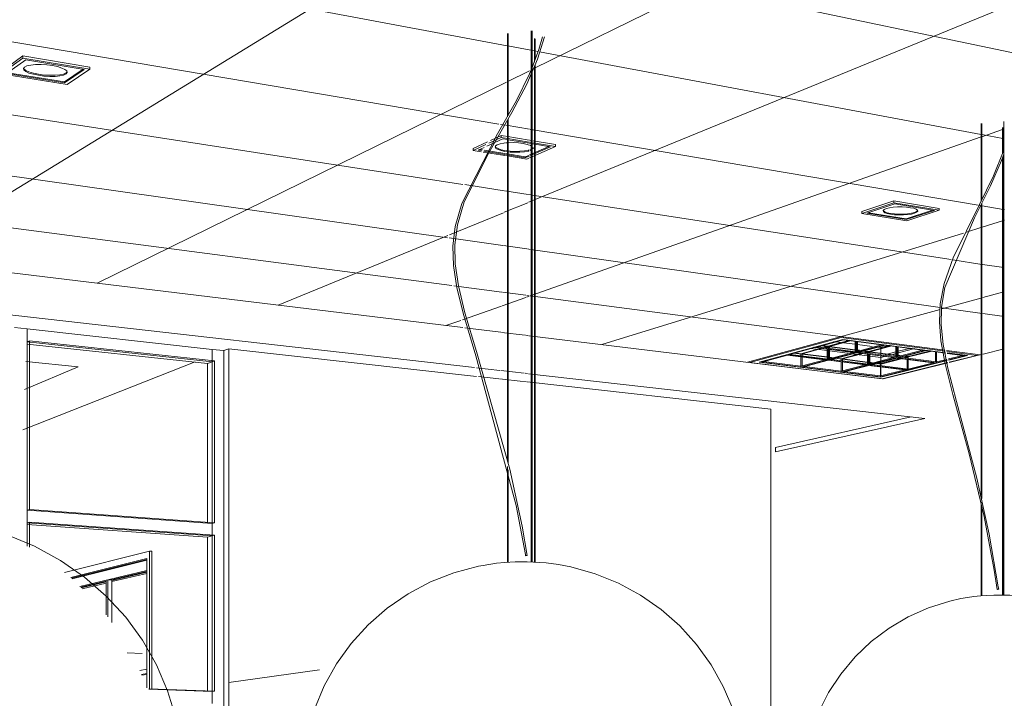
# Model space of a CAD drawing. Header units: metres. Extents: x -32 to 90, y -28 to 32.
# Tile 43 of 148: x 89.99649 to 90.00715, y 1.75184 to 1.75918. Entities that reach past the tile are written whole.
import ezdxf

# ---------------------------------------------------------------- set-up
doc = ezdxf.new("R2010")
doc.units = ezdxf.units.M
for name, color, linetype, lineweight in [('A-CLNG', 13, 'Continuous', 18), ('A-CLNG-PATT', 13, 'Continuous', 35), ('A-FLOR', 192, 'Continuous', 18), ('A-GLAZ', 151, 'Continuous', 18), ('A-GLAZ-CURT', 52, 'Continuous', 18), ('A-GLAZ-CWMG', 51, 'Continuous', 18), ('A-WALL', 113, 'Continuous', 18), ('A-WALL-PATT', 111, 'Continuous', 35), ('E-LITE-EQPM', 33, 'Continuous', 18)]:
    doc.layers.add(name, color=color, linetype=linetype, lineweight=lineweight)

# ---------------------------------------------------------------- blocks, each defined once
blk = doc.blocks.new('FP_20-1-RESTAURANTE-BALCÃO DISTRIBUIÇÃO')
at = {"layer": 'A-WALL-PATT', "lineweight": 9}
for p, q in [((-4.093765, 1.752331), (-4.093603, 1.752324)), ((-4.09567, 1.750875), (-4.09567, 1.751002)), ((-4.094527, 1.750968), (-4.094527, 1.75101))]:
    blk.add_line(p, q, dxfattribs=at)
blk = doc.blocks.new('FP_21-1-RESTAURANTE-BALCÃO DISTRIBUIÇÃO')
at = {"layer": 'A-CLNG-PATT', "lineweight": 18}
for p, q in [((-4.089384, 1.757219), (-4.066151, 1.766746)), ((-4.089355, 1.758655), (-4.072872, 1.766746)), ((-4.102263, 1.762611), (-4.074037, 1.756697)), ((-4.095772, 1.760043), (-4.089651, 1.758898)), ((-4.095552, 1.75699), (-4.09175, 1.759314)), ((-4.095859, 1.759084), (-4.089742, 1.75805)), ((-4.089644, 1.758896), (-4.089394, 1.75885)), ((-4.089386, 1.758848), (-4.089359, 1.758843)), ((-4.089351, 1.758842), (-4.08932, 1.758836)), ((-4.089301, 1.758832), (-4.084519, 1.757938)), ((-4.089652, 1.758509), (-4.089409, 1.758628)), ((-4.089383, 1.758641), (-4.089362, 1.758651)), ((-4.094091, 1.75633), (-4.08966, 1.758505)), ((-4.095904, 1.758287), (-4.09013, 1.757398)), ((-4.089722, 1.758047), (-4.08967, 1.758038)), ((-4.089663, 1.758037), (-4.089411, 1.757995)), ((-4.089404, 1.757993), (-4.089375, 1.757988)), ((-4.089369, 1.757987), (-4.084552, 1.757174)), ((-4.084513, 1.757913), (-4.084287, 1.757993)), ((-4.084281, 1.757995), (-4.084274, 1.757998)), ((-4.089404, 1.756191), (-4.084519, 1.757911)), ((-4.084513, 1.757937), (-4.084286, 1.757894)), ((-4.08428, 1.757893), (-4.084273, 1.757892)), ((-4.095941, 1.75762), (-4.090297, 1.756821)), ((-4.09011, 1.757395), (-4.089685, 1.75733)), ((-4.089678, 1.757329), (-4.089425, 1.75729)), ((-4.089418, 1.757289), (-4.08939, 1.757285)), ((-4.089382, 1.757283), (-4.084844, 1.756585)), ((-4.089683, 1.757096), (-4.089428, 1.7572)), ((-4.08942, 1.757204), (-4.089391, 1.757215)), ((-4.084536, 1.757171), (-4.084514, 1.757167)), ((-4.084509, 1.757167), (-4.08428, 1.757128)), ((-4.095973, 1.757051), (-4.090249, 1.756303)), ((-4.090275, 1.756853), (-4.089691, 1.757092)), ((-4.084275, 1.757127), (-4.084267, 1.757126)), ((-4.08469, 1.756879), (-4.084512, 1.756934)), ((-4.084507, 1.756935), (-4.084279, 1.757006)), ((-4.084274, 1.757007), (-4.084266, 1.75701)), ((-4.092132, 1.756091), (-4.090295, 1.756845)), ((-4.090278, 1.756819), (-4.089699, 1.756737)), ((-4.088626, 1.755665), (-4.084712, 1.756872)), ((-4.089691, 1.756735), (-4.089438, 1.7567)), ((-4.08943, 1.756699), (-4.089402, 1.756695)), ((-4.089394, 1.756694), (-4.084963, 1.756067)), ((-4.084827, 1.756582), (-4.084511, 1.756533)), ((-4.084504, 1.756532), (-4.084276, 1.756497)), ((-4.09023, 1.7563), (-4.08971, 1.756232)), ((-4.089705, 1.756085), (-4.089449, 1.756175)), ((-4.089702, 1.756231), (-4.089448, 1.756198)), ((-4.089441, 1.756178), (-4.089413, 1.756188)), ((-4.08944, 1.756197), (-4.089413, 1.756193)), ((-4.089404, 1.756192), (-4.084913, 1.755604)), ((-4.084502, 1.756173), (-4.084274, 1.756235)), ((-4.090136, 1.755933), (-4.089713, 1.756082)), ((-4.084946, 1.756051), (-4.084508, 1.756171)), ((-4.08705, 1.755473), (-4.084963, 1.756046)), ((-4.084946, 1.756064), (-4.084507, 1.756002)), ((-4.0845, 1.756001), (-4.084272, 1.755969)), ((-4.090315, 1.75587), (-4.090154, 1.755927)), ((-4.084895, 1.755602), (-4.084528, 1.755554))]:
    blk.add_line(p, q, dxfattribs=at)

msp = doc.modelspace()

# ---------------------------------------------------------------- linework, layer by layer
at = {"layer": 'A-CLNG', "lineweight": 9}
for p, q in [((90.001284, 1.755848), (89.995414, 1.756562)), ((89.995389, 1.756097), (90.001411, 1.755416)), ((90.001695, 1.755798), (90.001304, 1.755845)), ((90.001958, 1.755766), (90.001704, 1.755797)), ((90.001993, 1.755761), (90.001966, 1.755765)), ((90.002002, 1.75576), (90.005835, 1.755294)), ((90.00439, 1.75547), (90.005379, 1.755741)), ((90.005379, 1.755741), (90.006504, 1.755594)), ((90.006522, 1.755591), (90.00685, 1.755548)), ((90.00685, 1.755548), (90.006549, 1.755474)), ((90.00691, 1.75556), (90.00655, 1.755471)), ((90.007146, 1.755618), (90.006917, 1.755562)), ((90.006531, 1.75547), (90.005826, 1.755295)), ((90.006533, 1.755467), (90.005835, 1.755294)), ((90.001432, 1.755414), (90.001686, 1.755385)), ((90.001695, 1.755384), (90.001949, 1.755355)), ((90.001957, 1.755354), (90.001985, 1.755351)), ((90.001993, 1.75535), (90.006287, 1.754865)), ((90.00467, 1.754553), (90.006139, 1.754883)), ((90.006287, 1.754865), (90.00467, 1.754505)), ((90.00467, 1.754505), (90.00467, 1.754553))]:
    msp.add_line(p, q, dxfattribs=at)
at = {"layer": 'A-FLOR', "lineweight": 9}
for p, q in [((89.996553, 1.755483), (89.997119, 1.755424)), ((89.997119, 1.755424), (89.996539, 1.755177))]:
    msp.add_line(p, q, dxfattribs=at)
at = {"layer": 'A-GLAZ', "lineweight": 9}
for p, q in [((89.997892, 1.753431), (89.996973, 1.753197)), ((89.997892, 1.751941), (89.997892, 1.753431)), ((89.997916, 1.75343), (89.997892, 1.753431)), ((89.997916, 1.75343), (89.997916, 1.75194)), ((89.997039, 1.753143), (89.997864, 1.753349)), ((89.997864, 1.753341), (89.997046, 1.753138)), ((89.997046, 1.753138), (89.997864, 1.753341)), ((89.997864, 1.753333), (89.997053, 1.753132)), ((89.997864, 1.753349), (89.997864, 1.751952)), ((89.997138, 1.753048), (89.997864, 1.753222)), ((89.997863, 1.75321), (89.997478, 1.753118)), ((89.997861, 1.753189), (89.997484, 1.7531)), ((89.997485, 1.753111), (89.997862, 1.753201)), ((89.997423, 1.753105), (89.997147, 1.753039)), ((89.997153, 1.753032), (89.997423, 1.753096)), ((89.997422, 1.753085), (89.997161, 1.753023)), ((89.99744, 1.75312), (89.997424, 1.753117)), ((89.997424, 1.753117), (89.997424, 1.75274)), ((89.99744, 1.752718), (89.99744, 1.75312)), ((89.99744, 1.75312), (89.997478, 1.753118)), ((89.997478, 1.753118), (89.997485, 1.753118)), ((89.997485, 1.753118), (89.997485, 1.752656)), ((89.997864, 1.752153), (89.997788, 1.75214)), ((89.997806, 1.752096), (89.997864, 1.752105)), ((89.997863, 1.752096), (89.997809, 1.752087))]:
    msp.add_line(p, q, dxfattribs=at)
at = {"layer": 'A-GLAZ-CURT', "lineweight": 9}
for p, q in [((89.996591, 1.755705), (89.996568, 1.755695)), ((89.998595, 1.755489), (89.996591, 1.755705)), ((89.996591, 1.755705), (89.996591, 1.753882)), ((89.998595, 1.755489), (89.99857, 1.755479)), ((89.99857, 1.755479), (89.99857, 1.753728)), ((89.998595, 1.753735), (89.998595, 1.755489)), ((89.996591, 1.753882), (89.996568, 1.753875)), ((89.996591, 1.753882), (89.998595, 1.753735)), ((89.996591, 1.753743), (89.996568, 1.753736)), ((89.998595, 1.753601), (89.996591, 1.753743)), ((89.996591, 1.753743), (89.996591, 1.753472)), ((89.99857, 1.753728), (89.998595, 1.753735)), ((89.998595, 1.753601), (89.99857, 1.753595)), ((89.99857, 1.753595), (89.99857, 1.751911)), ((89.998595, 1.751914), (89.998595, 1.753601)), ((89.997883, 1.751941), (89.998595, 1.751914)), ((89.99857, 1.751911), (89.998595, 1.751914))]:
    msp.add_line(p, q, dxfattribs=at)
at = {"layer": 'A-GLAZ-CWMG', "lineweight": 9}
for p, q in [((89.996431, 1.755849), (89.996569, 1.755834)), ((89.996569, 1.755695), (89.996569, 1.755834)), ((89.99857, 1.755613), (89.996569, 1.755834)), ((89.996569, 1.755834), (89.996569, 1.753806)), ((89.99852, 1.755459), (89.996568, 1.755669)), ((89.99857, 1.755479), (89.996569, 1.755695)), ((89.99857, 1.755613), (89.998698, 1.755599)), ((89.99857, 1.755492), (89.99857, 1.755613)), ((89.99857, 1.755613), (89.99857, 1.755492)), ((89.998698, 1.753652), (89.998698, 1.755599)), ((89.99857, 1.755479), (89.99852, 1.755459)), ((89.99852, 1.753732), (89.99852, 1.755459)), ((89.99857, 1.753728), (89.99857, 1.755492)), ((89.99857, 1.755492), (89.99857, 1.755479)), ((89.996569, 1.753736), (89.996569, 1.753875)), ((89.99857, 1.753728), (89.996569, 1.753875)), ((89.996569, 1.753806), (89.996569, 1.753484)), ((89.99857, 1.753595), (89.996569, 1.753736)), ((89.99857, 1.753662), (89.99857, 1.753728)), ((89.99857, 1.753728), (89.99857, 1.753603)), ((89.99852, 1.753582), (89.996568, 1.753719)), ((89.99857, 1.753603), (89.99857, 1.753662)), ((89.998698, 1.75184), (89.998698, 1.753652)), ((89.99857, 1.753595), (89.99852, 1.753582)), ((89.99852, 1.751913), (89.99852, 1.753582)), ((89.99857, 1.751911), (89.99857, 1.753603)), ((89.99857, 1.753603), (89.99857, 1.753595)), ((89.99857, 1.751911), (89.997884, 1.751937)), ((89.99857, 1.751844), (89.99857, 1.751911)), ((89.99857, 1.751911), (89.99857, 1.751781)), ((89.99857, 1.751781), (89.99857, 1.751844)), ((89.998698, 1.750027), (89.998698, 1.75184))]:
    msp.add_line(p, q, dxfattribs=at)
at = {"layer": 'A-WALL', "lineweight": 9}
for p, q in [((89.998749, 1.755619), (89.998698, 1.755599)), ((90.001431, 1.755321), (89.998749, 1.755619)), ((89.998749, 1.749408), (89.998749, 1.755619)), ((89.998387, 1.755477), (89.99652, 1.754744)), ((90.001673, 1.755294), (90.001452, 1.755318)), ((90.001937, 1.755265), (90.001682, 1.755293)), ((90.001973, 1.755261), (90.001946, 1.755264)), ((90.004619, 1.754967), (90.001981, 1.75526)), ((90.004619, 1.754967), (90.004619, 1.7479)), ((89.999731, 1.752144), (89.998749, 1.752007))]:
    msp.add_line(p, q, dxfattribs=at)
at = {"layer": 'E-LITE-EQPM', "lineweight": 9}
for p, q in [((90.002024, 1.753315), (90.002024, 1.75906)), ((90.002034, 1.75906), (90.002034, 1.753314)), ((90.001766, 1.758128), (90.001766, 1.75903)), ((90.001775, 1.75903), (90.001775, 1.758145)), ((90.002058, 1.75872), (90.002058, 1.758975)), ((90.002068, 1.758974), (90.002068, 1.758745)), ((89.996285, 1.758616), (89.996521, 1.758788)), ((89.996521, 1.758764), (89.996285, 1.758593)), ((89.996345, 1.758597), (89.996552, 1.758746)), ((89.996521, 1.758788), (89.997246, 1.758667)), ((89.996521, 1.758788), (89.996521, 1.758764)), ((89.997246, 1.758644), (89.996521, 1.758764)), ((89.996552, 1.758746), (89.997185, 1.758641)), ((89.99697, 1.758506), (89.997172, 1.758644)), ((89.997185, 1.758641), (89.99697, 1.758495)), ((89.996999, 1.758478), (89.997246, 1.758644)), ((89.997246, 1.758667), (89.997246, 1.758644)), ((90.002058, 1.753315), (90.002058, 1.758671)), ((90.002068, 1.758694), (90.002068, 1.753314)), ((89.996285, 1.758593), (89.996999, 1.758478)), ((89.99697, 1.758495), (89.996345, 1.758597)), ((89.996357, 1.758606), (89.99697, 1.758506)), ((89.996988, 1.758605), (89.996999, 1.758617)), ((89.996999, 1.758617), (89.996988, 1.758605)), ((89.99697, 1.758506), (89.99697, 1.758495)), ((90.001775, 1.758107), (90.001775, 1.754386)), ((90.001766, 1.754424), (90.001766, 1.758091)), ((90.006894, 1.757212), (90.006894, 1.758057)), ((90.006902, 1.758057), (90.006902, 1.757228)), ((90.007127, 1.757731), (90.007127, 1.758012)), ((90.007135, 1.758012), (90.007135, 1.757755)), ((90.00714, 1.752955), (90.00714, 1.75808)), ((90.001544, 1.757812), (90.001716, 1.75789)), ((90.001698, 1.757905), (90.001564, 1.757844)), ((90.001582, 1.757873), (90.001698, 1.757926)), ((90.001698, 1.757926), (90.001742, 1.757919)), ((90.001698, 1.757926), (90.001698, 1.757905)), ((90.001742, 1.757898), (90.001698, 1.757905)), ((90.001716, 1.75789), (90.001742, 1.757886)), ((90.001749, 1.757918), (90.002001, 1.757876)), ((90.002001, 1.757855), (90.001749, 1.757897)), ((90.001749, 1.757885), (90.002001, 1.757843)), ((90.001394, 1.757786), (90.00155, 1.757858)), ((90.001533, 1.75783), (90.001394, 1.757766)), ((90.001394, 1.757766), (90.001394, 1.757786)), ((90.001449, 1.757769), (90.001513, 1.757798)), ((90.001465, 1.757776), (90.001496, 1.757771)), ((90.002008, 1.757875), (90.002037, 1.75787)), ((90.002037, 1.757849), (90.002008, 1.757854)), ((90.002008, 1.757842), (90.002037, 1.757837)), ((90.002008, 1.757772), (90.002023, 1.757777)), ((90.002023, 1.757777), (90.002008, 1.757772)), ((90.002023, 1.757777), (90.002037, 1.757785)), ((90.002037, 1.757785), (90.002023, 1.757777)), ((90.002037, 1.757775), (90.002023, 1.757767)), ((90.002041, 1.757731), (90.002216, 1.757808)), ((90.002041, 1.757699), (90.002288, 1.757807)), ((90.002232, 1.757805), (90.002041, 1.757721)), ((90.002043, 1.757836), (90.002232, 1.757805)), ((90.002044, 1.757869), (90.002288, 1.757828)), ((90.002288, 1.757807), (90.002044, 1.757848)), ((90.002288, 1.757828), (90.002288, 1.757807)), ((90.001394, 1.757766), (90.001484, 1.757751)), ((90.00149, 1.757762), (90.001449, 1.757769)), ((90.001504, 1.757748), (90.001738, 1.75771)), ((90.001739, 1.757722), (90.001511, 1.757759)), ((90.001516, 1.757768), (90.001739, 1.757732)), ((90.001746, 1.757731), (90.00196, 1.757696)), ((90.00196, 1.757686), (90.001746, 1.75772)), ((90.001746, 1.757709), (90.001977, 1.757671)), ((90.00196, 1.757696), (90.001998, 1.757712)), ((90.001998, 1.757702), (90.00196, 1.757686)), ((90.00196, 1.757696), (90.00196, 1.757686)), ((90.001977, 1.757671), (90.001998, 1.75768)), ((90.002005, 1.757684), (90.002034, 1.757696)), ((90.002006, 1.757716), (90.002034, 1.757728)), ((90.002034, 1.757718), (90.002006, 1.757705)), ((90.002023, 1.757767), (90.002008, 1.757761)), ((90.007127, 1.752957), (90.007127, 1.757684)), ((90.007135, 1.757706), (90.007135, 1.752957)), ((90.005605, 1.757103), (90.005951, 1.757219)), ((90.005951, 1.7572), (90.005605, 1.757084)), ((90.005657, 1.757086), (90.00596, 1.757187)), ((90.005951, 1.757219), (90.006441, 1.757137)), ((90.005951, 1.757219), (90.005951, 1.7572)), ((90.006441, 1.757118), (90.005951, 1.7572)), ((90.00596, 1.757187), (90.006389, 1.757116)), ((90.006441, 1.757137), (90.006441, 1.757118)), ((90.006894, 1.754036), (90.006894, 1.757175)), ((90.006902, 1.757191), (90.006902, 1.754)), ((90.005605, 1.757084), (90.005605, 1.757103)), ((90.005605, 1.757084), (90.006091, 1.757005)), ((90.006082, 1.757017), (90.005657, 1.757086)), ((90.005675, 1.757092), (90.006082, 1.757026)), ((90.006082, 1.757026), (90.00637, 1.75712)), ((90.006389, 1.757116), (90.006082, 1.757017)), ((90.006091, 1.757005), (90.006441, 1.757118)), ((90.006082, 1.757026), (90.006082, 1.757017)), ((90.005379, 1.755741), (90.00439, 1.75547)), ((90.005399, 1.75572), (90.004491, 1.755473)), ((90.004491, 1.755473), (90.005399, 1.75572)), ((90.004491, 1.755473), (90.005399, 1.75572)), ((90.005106, 1.755634), (90.005404, 1.755716)), ((90.005129, 1.755641), (90.00554, 1.755588)), ((90.00554, 1.755588), (90.005129, 1.755641)), ((90.005227, 1.755643), (90.005156, 1.755653)), ((90.005166, 1.755655), (90.005238, 1.755646)), ((90.0052, 1.755636), (90.005227, 1.755643)), ((90.005227, 1.755643), (90.005227, 1.755632)), ((90.005243, 1.755642), (90.005227, 1.755637)), ((90.005238, 1.755646), (90.005475, 1.755711)), ((90.005238, 1.755646), (90.005238, 1.755631)), ((90.005253, 1.75564), (90.005243, 1.755642)), ((90.005243, 1.75563), (90.005243, 1.755642)), ((90.00549, 1.755709), (90.005253, 1.755644)), ((90.005253, 1.755644), (90.00553, 1.755609)), ((90.005253, 1.755644), (90.005253, 1.755629)), ((90.005301, 1.755697), (90.005372, 1.755688)), ((90.005372, 1.755688), (90.00553, 1.755668)), ((90.006504, 1.755594), (90.005379, 1.755741)), ((90.006508, 1.755576), (90.005399, 1.75572)), ((90.005399, 1.75572), (90.006508, 1.755576)), ((90.005399, 1.75572), (90.006508, 1.755576)), ((90.005404, 1.755716), (90.005841, 1.755659)), ((90.00553, 1.755703), (90.00553, 1.75559)), ((90.00553, 1.755668), (90.005555, 1.755664)), ((90.00554, 1.755701), (90.00554, 1.755588)), ((90.00554, 1.755588), (90.005818, 1.755662)), ((90.005818, 1.755662), (90.00554, 1.755588)), ((90.005841, 1.755659), (90.00554, 1.755579)), ((90.005545, 1.75559), (90.005545, 1.755701)), ((90.005555, 1.755664), (90.005715, 1.755644)), ((90.005556, 1.755593), (90.005556, 1.755699)), ((90.005556, 1.755577), (90.005856, 1.755657)), ((90.005675, 1.75559), (90.005915, 1.755653)), ((90.00593, 1.755651), (90.00569, 1.755588)), ((90.005808, 1.755632), (90.005912, 1.755659)), ((90.005856, 1.755657), (90.006285, 1.755601)), ((90.00597, 1.755646), (90.00597, 1.755534)), ((90.005981, 1.755644), (90.005981, 1.755532)), ((90.005985, 1.755534), (90.005985, 1.755644)), ((90.005996, 1.755536), (90.005996, 1.755642)), ((90.004516, 1.755474), (90.004797, 1.75555)), ((90.004797, 1.75555), (90.005227, 1.755496)), ((90.004807, 1.755553), (90.005096, 1.755632)), ((90.005238, 1.755499), (90.004807, 1.755553)), ((90.00483, 1.755559), (90.005238, 1.755508)), ((90.005238, 1.755508), (90.00483, 1.755559)), ((90.004959, 1.755561), (90.004863, 1.755573)), ((90.004873, 1.755575), (90.004944, 1.755566)), ((90.004944, 1.755566), (90.005166, 1.755627)), ((90.004944, 1.755566), (90.004944, 1.755549)), ((90.004944, 1.755535), (90.004944, 1.755431)), ((90.005182, 1.755625), (90.004959, 1.755565)), ((90.004959, 1.755565), (90.005227, 1.755531)), ((90.004959, 1.755565), (90.004959, 1.755547)), ((90.005227, 1.755527), (90.004959, 1.755561)), ((90.005039, 1.755623), (90.00511, 1.755614)), ((90.005154, 1.755626), (90.005083, 1.755635)), ((90.005096, 1.755632), (90.00553, 1.755576)), ((90.00554, 1.755579), (90.005106, 1.755634)), ((90.00511, 1.755614), (90.005227, 1.755599)), ((90.005227, 1.755617), (90.005154, 1.755626)), ((90.005227, 1.755637), (90.005215, 1.755634)), ((90.005227, 1.755618), (90.005227, 1.75551)), ((90.005253, 1.755614), (90.005227, 1.755617)), ((90.005227, 1.755599), (90.005253, 1.755596)), ((90.005238, 1.755617), (90.005238, 1.755508)), ((90.005238, 1.755508), (90.005507, 1.75558)), ((90.005507, 1.75558), (90.005238, 1.755508)), ((90.00553, 1.755576), (90.005238, 1.755499)), ((90.005243, 1.75551), (90.005243, 1.755616)), ((90.00553, 1.755605), (90.005253, 1.75564)), ((90.005253, 1.755615), (90.005253, 1.755513)), ((90.005494, 1.755583), (90.005253, 1.755614)), ((90.005253, 1.755596), (90.00545, 1.755571)), ((90.005253, 1.755497), (90.005545, 1.755574)), ((90.005378, 1.755512), (90.005603, 1.755571)), ((90.005618, 1.755569), (90.005393, 1.75551)), ((90.005488, 1.755566), (90.005546, 1.755558)), ((90.00553, 1.755609), (90.005556, 1.755606)), ((90.005556, 1.755601), (90.00553, 1.755605)), ((90.005591, 1.755571), (90.005533, 1.755578)), ((90.00554, 1.755588), (90.00554, 1.755579)), ((90.005545, 1.755574), (90.00597, 1.75552)), ((90.005546, 1.755558), (90.005665, 1.755543)), ((90.005556, 1.755606), (90.005578, 1.755603)), ((90.005568, 1.7556), (90.005556, 1.755601)), ((90.005981, 1.755523), (90.005556, 1.755577)), ((90.005579, 1.755584), (90.005981, 1.755532)), ((90.005981, 1.755532), (90.005579, 1.755584)), ((90.005665, 1.755561), (90.005591, 1.755571)), ((90.005665, 1.755588), (90.005607, 1.755595)), ((90.005617, 1.755598), (90.005675, 1.75559)), ((90.005637, 1.75558), (90.005665, 1.755588)), ((90.005665, 1.755582), (90.005652, 1.755578)), ((90.005665, 1.755588), (90.005665, 1.755576)), ((90.00568, 1.755586), (90.005665, 1.755582)), ((90.005665, 1.755563), (90.005665, 1.755455)), ((90.00569, 1.755558), (90.005665, 1.755561)), ((90.005665, 1.755543), (90.00569, 1.75554)), ((90.005675, 1.75559), (90.005675, 1.755575)), ((90.005675, 1.755561), (90.005675, 1.755454)), ((90.00569, 1.755584), (90.00568, 1.755586)), ((90.00568, 1.755574), (90.00568, 1.755586)), ((90.00568, 1.755455), (90.00568, 1.755561)), ((90.00569, 1.755588), (90.00597, 1.755552)), ((90.00569, 1.755588), (90.00569, 1.755573)), ((90.00569, 1.755559), (90.00569, 1.755458)), ((90.00597, 1.755548), (90.005692, 1.755584)), ((90.005808, 1.755543), (90.005692, 1.755558)), ((90.005692, 1.75554), (90.005808, 1.755525)), ((90.005753, 1.755639), (90.005808, 1.755632)), ((90.005808, 1.75563), (90.005808, 1.755577)), ((90.005808, 1.755577), (90.005808, 1.755561)), ((90.005808, 1.755548), (90.005808, 1.755525)), ((90.00582, 1.755546), (90.005808, 1.755543)), ((90.005808, 1.755543), (90.005808, 1.755525)), ((90.005808, 1.755525), (90.005865, 1.75554)), ((90.005893, 1.755565), (90.005854, 1.755555)), ((90.005971, 1.755585), (90.005893, 1.755565)), ((90.005899, 1.755549), (90.005938, 1.755559)), ((90.005938, 1.755559), (90.005971, 1.755567)), ((90.00597, 1.755552), (90.005996, 1.755549)), ((90.005996, 1.755545), (90.00597, 1.755548)), ((90.005996, 1.755592), (90.005971, 1.755585)), ((90.005971, 1.755567), (90.005996, 1.755574)), ((90.005981, 1.755532), (90.006261, 1.755604)), ((90.006261, 1.755604), (90.005981, 1.755532)), ((90.006285, 1.755601), (90.005981, 1.755523)), ((90.006134, 1.755627), (90.005996, 1.755592)), ((90.005996, 1.755574), (90.006179, 1.755621)), ((90.005996, 1.755521), (90.0063, 1.755599)), ((90.005996, 1.755549), (90.00602, 1.755546)), ((90.006009, 1.755543), (90.005996, 1.755545)), ((90.006094, 1.755533), (90.006048, 1.755539)), ((90.006058, 1.755541), (90.006104, 1.755535)), ((90.006361, 1.755595), (90.006094, 1.755527)), ((90.006104, 1.755535), (90.006346, 1.755597)), ((90.006104, 1.755535), (90.006104, 1.75552)), ((90.0063, 1.755599), (90.006509, 1.755572)), ((90.006402, 1.755589), (90.006402, 1.755479)), ((90.006413, 1.755588), (90.006413, 1.755477)), ((90.00685, 1.755548), (90.006522, 1.755591)), ((90.006746, 1.755545), (90.006526, 1.755574)), ((90.006526, 1.755574), (90.006746, 1.755545)), ((90.006526, 1.755574), (90.006746, 1.755545)), ((90.006527, 1.755569), (90.00672, 1.755544)), ((90.006541, 1.755509), (90.006696, 1.755548)), ((90.006696, 1.755548), (90.006541, 1.755509)), ((90.00672, 1.755544), (90.006543, 1.7555)), ((90.006544, 1.755495), (90.006746, 1.755545)), ((90.006746, 1.755545), (90.006544, 1.755495)), ((90.006746, 1.755545), (90.006544, 1.755495)), ((90.006549, 1.755474), (90.00685, 1.755548)), ((90.00439, 1.75547), (90.005825, 1.755295)), ((90.004491, 1.755473), (90.005808, 1.755312)), ((90.005808, 1.755312), (90.004491, 1.755473)), ((90.005808, 1.755312), (90.004491, 1.755473)), ((90.004944, 1.755422), (90.004516, 1.755474)), ((90.004539, 1.75548), (90.004944, 1.755431)), ((90.004944, 1.755431), (90.004539, 1.75548)), ((90.004944, 1.755431), (90.005205, 1.7555)), ((90.005205, 1.7555), (90.004944, 1.755431)), ((90.005227, 1.755496), (90.004944, 1.755422)), ((90.004944, 1.755431), (90.004944, 1.755422)), ((90.004959, 1.755533), (90.004959, 1.755435)), ((90.004959, 1.75542), (90.005243, 1.755495)), ((90.005227, 1.755531), (90.005253, 1.755528)), ((90.005253, 1.755524), (90.005227, 1.755527)), ((90.005238, 1.755508), (90.005238, 1.755499)), ((90.005243, 1.755495), (90.005665, 1.755442)), ((90.005253, 1.755528), (90.005282, 1.755524)), ((90.005272, 1.755521), (90.005253, 1.755524)), ((90.005675, 1.755445), (90.005253, 1.755497)), ((90.005276, 1.755504), (90.005675, 1.755454)), ((90.005675, 1.755454), (90.005276, 1.755504)), ((90.005393, 1.755506), (90.00531, 1.755517)), ((90.00532, 1.755519), (90.005378, 1.755512)), ((90.005378, 1.755512), (90.005378, 1.755494)), ((90.005378, 1.755481), (90.005378, 1.755377)), ((90.005378, 1.755377), (90.005642, 1.755445)), ((90.005642, 1.755445), (90.005378, 1.755377)), ((90.005665, 1.755442), (90.005378, 1.755368)), ((90.005393, 1.75551), (90.005665, 1.755476)), ((90.005393, 1.75551), (90.005393, 1.755492)), ((90.005665, 1.755472), (90.005393, 1.755506)), ((90.005393, 1.755479), (90.005393, 1.755381)), ((90.005393, 1.755367), (90.00568, 1.75544)), ((90.005665, 1.755476), (90.00569, 1.755473)), ((90.00569, 1.755469), (90.005665, 1.755472)), ((90.005675, 1.755454), (90.005947, 1.755524)), ((90.005947, 1.755524), (90.005675, 1.755454)), ((90.00597, 1.75552), (90.005675, 1.755445)), ((90.005675, 1.755454), (90.005675, 1.755445)), ((90.00568, 1.75544), (90.006094, 1.755389)), ((90.00569, 1.755443), (90.005985, 1.755518)), ((90.006104, 1.755391), (90.00569, 1.755443)), ((90.005692, 1.755473), (90.00572, 1.755469)), ((90.00571, 1.755467), (90.005692, 1.755469)), ((90.005713, 1.755449), (90.006104, 1.7554)), ((90.006104, 1.7554), (90.005713, 1.755449)), ((90.005808, 1.755454), (90.005748, 1.755462)), ((90.005758, 1.755464), (90.005804, 1.755459)), ((90.005804, 1.755459), (90.006031, 1.755517)), ((90.005804, 1.755459), (90.005804, 1.755441)), ((90.005804, 1.755428), (90.005804, 1.755325)), ((90.005808, 1.755525), (90.005808, 1.755493)), ((90.006046, 1.755515), (90.005808, 1.755454)), ((90.005808, 1.755312), (90.006527, 1.755491)), ((90.006527, 1.755491), (90.005808, 1.755312)), ((90.006527, 1.755491), (90.005808, 1.755312)), ((90.005808, 1.755478), (90.005808, 1.75546)), ((90.005808, 1.75546), (90.005808, 1.755441)), ((90.005808, 1.755454), (90.005808, 1.755441)), ((90.005808, 1.755427), (90.005808, 1.755327)), ((90.005808, 1.755427), (90.005808, 1.755327)), ((90.005825, 1.755295), (90.006531, 1.75547)), ((90.005981, 1.755532), (90.005981, 1.755523)), ((90.005985, 1.755518), (90.006402, 1.755465)), ((90.006413, 1.755468), (90.005996, 1.755521)), ((90.006019, 1.755527), (90.006413, 1.755477)), ((90.006413, 1.755477), (90.006019, 1.755527)), ((90.006065, 1.755525), (90.006094, 1.755533)), ((90.006094, 1.755527), (90.00608, 1.755524)), ((90.006094, 1.755533), (90.006094, 1.755522)), ((90.006094, 1.755508), (90.006094, 1.755402)), ((90.006104, 1.755507), (90.006104, 1.7554)), ((90.006104, 1.7554), (90.006379, 1.755469)), ((90.006379, 1.755469), (90.006104, 1.7554)), ((90.006402, 1.755465), (90.006104, 1.755391)), ((90.006413, 1.755477), (90.006524, 1.755505)), ((90.006524, 1.755505), (90.006413, 1.755477)), ((90.006526, 1.755496), (90.006413, 1.755468)), ((90.006413, 1.755477), (90.006413, 1.755468)), ((90.005378, 1.755368), (90.004959, 1.75542)), ((90.004982, 1.755426), (90.005378, 1.755377)), ((90.005378, 1.755377), (90.004982, 1.755426)), ((90.005378, 1.755377), (90.005378, 1.755368)), ((90.005804, 1.755316), (90.005393, 1.755367)), ((90.005416, 1.755373), (90.005804, 1.755325)), ((90.005804, 1.755325), (90.005416, 1.755373)), ((90.005804, 1.755325), (90.00607, 1.755392)), ((90.00607, 1.755392), (90.005804, 1.755325)), ((90.006094, 1.755389), (90.005804, 1.755316)), ((90.005804, 1.755325), (90.005804, 1.755316)), ((90.006104, 1.7554), (90.006104, 1.755391)), ((90.001766, 1.753311), (90.001766, 1.754347)), ((90.001775, 1.754309), (90.001775, 1.753312)), ((90.006894, 1.752947), (90.006894, 1.753959)), ((90.006902, 1.753921), (90.006902, 1.752948)), ((90.007068, 1.753016), (90.007068, 1.753016))]:
    msp.add_line(p, q, dxfattribs=at)
for points in [[(90.002145, 1.758996, 0), (90.002108, 1.758857, 0), (90.002033, 1.758662, 0)], [(90.002168, 1.758995, 0), (90.002091, 1.758752, 0), (90.002033, 1.758614, 0)], [(89.996988, 1.758593, 0), (89.99696, 1.758581, 0), (89.99692, 1.758572, 0), (89.996869, 1.758567, 0), (89.996811, 1.758566, 0), (89.996749, 1.75857, 0), (89.996689, 1.758578, 0), (89.996634, 1.758589, 0), (89.996587, 1.758603, 0), (89.996552, 1.758619, 0), (89.996531, 1.758636, 0), (89.996527, 1.758652, 0), (89.996538, 1.758667, 0)], [(89.996531, 1.758647, 0), (89.996552, 1.75863, 0), (89.996587, 1.758614, 0), (89.996634, 1.7586, 0), (89.996689, 1.758589, 0), (89.996749, 1.758581, 0), (89.996811, 1.758578, 0), (89.996869, 1.758578, 0), (89.99692, 1.758583, 0), (89.99696, 1.758592, 0), (89.996988, 1.758605, 0)], [(89.996988, 1.758605, 0), (89.99696, 1.758592, 0), (89.99692, 1.758583, 0), (89.996869, 1.758578, 0), (89.996811, 1.758578, 0), (89.996749, 1.758581, 0), (89.996689, 1.758589, 0), (89.996634, 1.7586, 0), (89.996587, 1.758614, 0), (89.996552, 1.75863, 0), (89.996531, 1.758647, 0)], [(89.996538, 1.758667, 0), (89.996565, 1.75868, 0), (89.996606, 1.758689, 0), (89.996658, 1.758694, 0), (89.996717, 1.758695, 0), (89.996779, 1.758691, 0), (89.99684, 1.758683, 0), (89.996896, 1.758672, 0), (89.996942, 1.758657, 0), (89.996976, 1.758641, 0), (89.996996, 1.758625, 0), (89.997, 1.758608, 0), (89.996988, 1.758593, 0)], [(90.002024, 1.758638, 0), (90.002007, 1.758595, 0), (90.001866, 1.758306, 0), (90.00166, 1.757944, 0), (90.001272, 1.75719, 0), (90.001202, 1.756943, 0), (90.001177, 1.756729, 0), (90.001183, 1.756519, 0), (90.00122, 1.756279, 0), (90.001293, 1.755981, 0), (90.001424, 1.755544, 0), (90.001861, 1.753925, 0), (90.001961, 1.753392, 0), (90.001963, 1.75338, 0)], [(90.002024, 1.758593, 0), (90.001976, 1.758482, 0), (90.001815, 1.758174, 0), (90.001565, 1.757741, 0), (90.0013, 1.757209, 0), (90.001225, 1.756959, 0), (90.001197, 1.756744, 0), (90.001201, 1.756537, 0), (90.001236, 1.756301, 0), (90.001305, 1.75601, 0), (90.00143, 1.755589, 0), (90.001793, 1.754318, 0), (90.001925, 1.753701, 0), (90.001981, 1.753383, 0)], [(90.001739, 1.757755, 0), (90.0017, 1.757763, 0), (90.001665, 1.757775, 0), (90.001642, 1.757788, 0), (90.001633, 1.757801, 0), (90.001637, 1.757815, 0), (90.001656, 1.757827, 0)], [(90.001634, 1.757809, 0), (90.001642, 1.757798, 0), (90.001665, 1.757785, 0), (90.0017, 1.757773, 0), (90.001739, 1.757765, 0)], [(90.001739, 1.757765, 0), (90.0017, 1.757773, 0), (90.001665, 1.757785, 0), (90.001642, 1.757798, 0), (90.001634, 1.757809, 0)], [(90.001656, 1.757827, 0), (90.001687, 1.757837, 0), (90.001728, 1.757845, 0), (90.00174, 1.757846, 0)], [(90.001747, 1.757847, 0), (90.001778, 1.757849, 0), (90.001831, 1.75785, 0), (90.001886, 1.757847, 0), (90.001937, 1.75784, 0), (90.001981, 1.757831, 0), (90.002002, 1.757824, 0)], [(90.002008, 1.757822, 0), (90.002015, 1.757819, 0), (90.002036, 1.757807, 0)], [(90.002045, 1.757798, 0), (90.002047, 1.757792, 0), (90.002045, 1.757783, 0)], [(90.001747, 1.757764, 0), (90.001795, 1.757758, 0), (90.001848, 1.757755, 0), (90.001901, 1.757756, 0), (90.00195, 1.75776, 0), (90.001991, 1.757767, 0), (90.002, 1.757769, 0)], [(90.002, 1.757769, 0), (90.001991, 1.757767, 0), (90.00195, 1.75776, 0), (90.001901, 1.757756, 0), (90.001848, 1.757755, 0), (90.001795, 1.757758, 0), (90.001747, 1.757764, 0)], [(90.002, 1.757759, 0), (90.001991, 1.757757, 0), (90.00195, 1.75775, 0), (90.001901, 1.757745, 0), (90.001848, 1.757745, 0), (90.001795, 1.757748, 0), (90.001747, 1.757754, 0)], [(90.00714, 1.757771, 0), (90.007133, 1.757749, 0), (90.007028, 1.757489, 0), (90.006877, 1.757179, 0), (90.006593, 1.756602, 0), (90.006495, 1.756325, 0), (90.006452, 1.756106, 0), (90.006443, 1.755912, 0), (90.00646, 1.755704, 0), (90.006506, 1.755457, 0), (90.00659, 1.755123, 0), (90.006765, 1.754483, 0), (90.006927, 1.753804, 0), (90.007035, 1.753225, 0), (90.007068, 1.753016, 0)], [(90.00714, 1.757725, 0), (90.007117, 1.757656, 0), (90.006998, 1.757384, 0), (90.006823, 1.757036, 0), (90.006502, 1.756281, 0), (90.006465, 1.756069, 0), (90.006461, 1.755879, 0), (90.006483, 1.755667, 0), (90.006534, 1.75541, 0), (90.006627, 1.75505, 0), (90.006849, 1.754221, 0), (90.006983, 1.753614, 0), (90.007081, 1.753043, 0), (90.007085, 1.753018, 0)], [(90.006174, 1.757085, 0), (90.006141, 1.757077, 0), (90.006099, 1.757071, 0), (90.006053, 1.757068, 0), (90.006004, 1.757067, 0), (90.005957, 1.75707, 0), (90.005914, 1.757075, 0), (90.005878, 1.757082, 0), (90.005852, 1.757092, 0), (90.005837, 1.757103, 0), (90.005835, 1.757114, 0), (90.005846, 1.757125, 0), (90.005869, 1.757136, 0)], [(90.005869, 1.757136, 0), (90.005902, 1.757144, 0), (90.005944, 1.75715, 0), (90.005991, 1.757154, 0), (90.00604, 1.757154, 0), (90.006088, 1.757152, 0), (90.006131, 1.757146, 0), (90.006167, 1.757139, 0), (90.006193, 1.757129, 0), (90.006207, 1.757118, 0), (90.006208, 1.757107, 0), (90.006197, 1.757096, 0), (90.006174, 1.757085, 0)], [(90.005837, 1.757112, 0), (90.005852, 1.757101, 0), (90.005878, 1.757092, 0), (90.005914, 1.757084, 0), (90.005957, 1.757079, 0), (90.006004, 1.757076, 0), (90.006053, 1.757077, 0), (90.006099, 1.75708, 0), (90.006141, 1.757086, 0), (90.006174, 1.757095, 0)], [(90.006174, 1.757095, 0), (90.006141, 1.757086, 0), (90.006099, 1.75708, 0), (90.006053, 1.757077, 0), (90.006004, 1.757076, 0), (90.005957, 1.757079, 0), (90.005914, 1.757084, 0), (90.005878, 1.757092, 0), (90.005852, 1.757101, 0), (90.005837, 1.757112, 0)], [(90.006174, 1.757095, 0), (90.006197, 1.757105, 0), (90.006208, 1.757115, 0)], [(90.006208, 1.757115, 0), (90.006197, 1.757105, 0), (90.006174, 1.757095, 0)], [(89.998175, 1.751631, 0), (89.998088, 1.75192, 0), (89.997968, 1.752199, 0), (89.997816, 1.752465, 0), (89.997634, 1.752714, 0), (89.997424, 1.752943, 0), (89.997187, 1.753149, 0), (89.996928, 1.753329, 0), (89.996648, 1.753482, 0), (89.996351, 1.753605, 0)], [(90.004346, 1.750928, 0), (90.00433, 1.751196, 0), (90.004284, 1.75146, 0), (90.004209, 1.751718, 0), (90.004104, 1.751966, 0), (90.003973, 1.752201, 0), (90.003815, 1.75242, 0), (90.003633, 1.75262, 0), (90.00343, 1.752799, 0), (90.003208, 1.752954, 0), (90.002969, 1.753084, 0), (90.002716, 1.753186, 0), (90.002454, 1.753259, 0), (90.00232, 1.753284, 0), (90.002185, 1.753302, 0), (90.002117, 1.753308, 0), (90.002049, 1.753312, 0), (90.001981, 1.753315, 0), (90.001913, 1.753315, 0), (90.00185, 1.753313, 0), (90.00174, 1.753307, 0), (90.001649, 1.753298, 0), (90.001503, 1.753276, 0), (90.001452, 1.753266, 0)], [(90.001976, 1.753382, 0), (90.001974, 1.753382, 0), (90.001972, 1.753382, 0), (90.001969, 1.753381, 0), (90.001967, 1.753381, 0), (90.001965, 1.753381, 0), (90.001964, 1.75338, 0), (90.001963, 1.75338, 0), (90.001962, 1.75338, 0)], [(90.001967, 1.753381, 0), (90.00197, 1.753381, 0), (90.001972, 1.753381, 0), (90.001975, 1.753382, 0), (90.001977, 1.753382, 0)], [(90.001981, 1.753383, 0), (90.001981, 1.753383, 0), (90.001981, 1.753383, 0), (90.00198, 1.753383, 0), (90.001978, 1.753383, 0), (90.001976, 1.753382, 0)], [(90.001452, 1.753266, 0), (90.001188, 1.753196, 0), (90.000933, 1.753096, 0), (90.000691, 1.752968, 0), (90.000466, 1.752813, 0), (90.000259, 1.752634, 0), (90.000075, 1.752432, 0), (89.999915, 1.75221, 0), (89.999782, 1.751971, 0), (89.999677, 1.751719, 0), (89.999602, 1.751456, 0), (89.999558, 1.751187, 0), (89.999545, 1.750947, 0)], [(90.007082, 1.753018, 0), (90.00708, 1.753018, 0), (90.007078, 1.753017, 0), (90.007075, 1.753017, 0), (90.007073, 1.753017, 0), (90.007071, 1.753016, 0), (90.00707, 1.753016, 0), (90.007069, 1.753016, 0), (90.007068, 1.753016, 0)], [(90.007085, 1.753018, 0), (90.007084, 1.753018, 0), (90.007083, 1.753018, 0), (90.007082, 1.753018, 0)], [(90.006794, 1.752936, 0), (90.006675, 1.752916, 0), (90.006557, 1.75289, 0), (90.006327, 1.752817, 0), (90.006106, 1.752718, 0), (90.005898, 1.752596, 0), (90.005706, 1.752451, 0), (90.005531, 1.752285, 0), (90.005376, 1.7521, 0), (90.005243, 1.751899, 0), (90.005134, 1.751685, 0), (90.005049, 1.751459, 0), (90.004991, 1.751226, 0), (90.004959, 1.750988, 0), (90.004953, 1.750833, 0)], [(90.009205, 1.750838, 0), (90.009191, 1.75108, 0), (90.009149, 1.751318, 0), (90.009081, 1.75155, 0), (90.008986, 1.751772, 0), (90.008867, 1.751983, 0), (90.008724, 1.752178, 0), (90.008561, 1.752356, 0), (90.008378, 1.752515, 0), (90.008178, 1.752651, 0), (90.007964, 1.752764, 0), (90.007739, 1.752851, 0), (90.007505, 1.752913, 0), (90.007386, 1.752933, 0), (90.007266, 1.752947, 0), (90.007206, 1.752952, 0), (90.007145, 1.752954, 0), (90.007085, 1.752955, 0), (90.007032, 1.752955, 0), (90.00695, 1.752951, 0), (90.006893, 1.752947, 0), (90.006812, 1.752938, 0), (90.006794, 1.752936, 0)]]:
    msp.add_polyline3d(points, dxfattribs=at)

# ---------------------------------------------------------------- block references
at = {"layer": 'A-CLNG'}
msp.add_blockref('FP_21-1-RESTAURANTE-BALCÃO DISTRIBUIÇÃO', (94.091415, 0), dxfattribs=at)
at = {"layer": 'A-WALL', "lineweight": 9}
msp.add_blockref('FP_20-1-RESTAURANTE-BALCÃO DISTRIBUIÇÃO', (94.091415, 0), dxfattribs=at)

doc.saveas('drawing.dxf')
